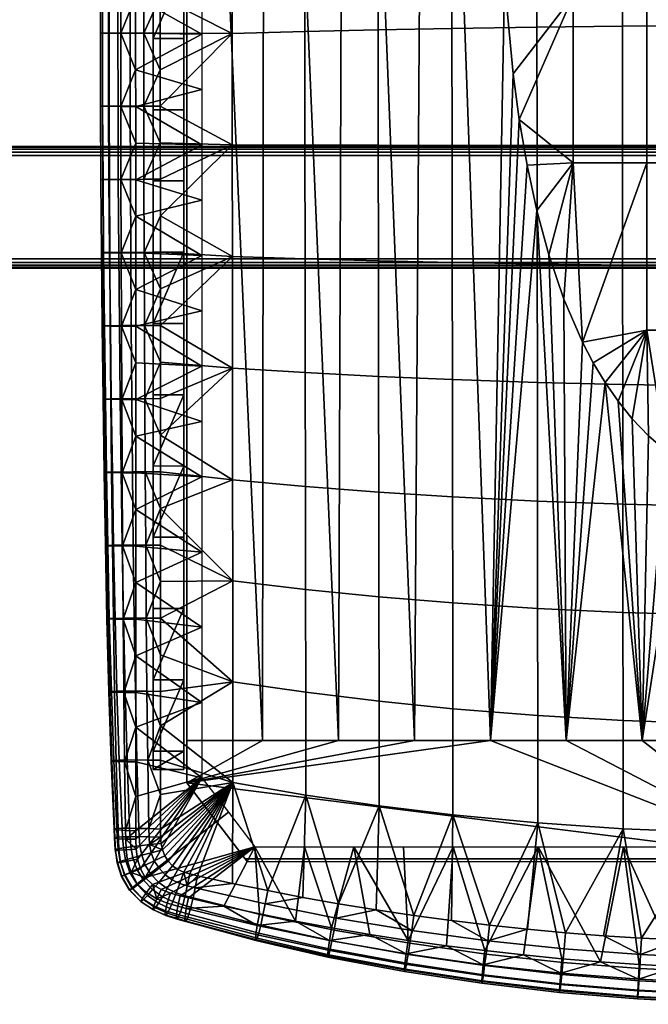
# Model space of a CAD drawing. Header units: millimetres. Extents: x -1013 to 1013, y -310 to 310.
# Tile 45 of 69: x 510 to 717, y -262 to 62. Entities that reach past the tile are written whole.
import ezdxf

# ---------------------------------------------------------------- set-up
doc = ezdxf.new("R2010")
doc.units = ezdxf.units.MM
for name, color, linetype in [('kryt', 251, 'Continuous'), ('podnoz', 7, 'Continuous'), ('podnoz nos', 7, 'Continuous'), ('sedak', 7, 'Continuous')]:
    doc.layers.add(name, color=color, linetype=linetype)

msp = doc.modelspace()

# ---------------------------------------------------------------- meshes
at = {"layer": 'kryt'}
mesh = msp.add_polyface(dxfattribs=at)
corners = [(577.6, 104.5, 390.52), (565, 104.5, 394), (565, 113.71, 397.16), (589.41, 114.04, 390.73), (590.29, 104.5, 387.27), (614.09, 114.32, 385.18), (628.84, 104.5, 378.84), (615.92, 104.5, 381.42), (603.06, 104.5, 384.23), (638.97, 114.55, 380.49), (641.84, 104.5, 376.49), (654.89, 104.5, 374.37), (664.03, 114.74, 376.67), (668, 104.5, 372.49), (565, 104.5, 394), (565, -175.5, 405), (565, 113.71, 397.16), (565, 123.13, 399.8), (565, 33.93, 425.88), (565, 108.27, 420.69), (565, 132.72, 401.9), (640, -175.5, 405), (641.84, 104.5, 376.49), (654.89, 104.5, 374.37), (665, -175.5, 405), (615, -175.5, 405), (615.92, 104.5, 381.42), (628.84, 104.5, 378.84), (565, -175.5, 405), (565, 104.5, 394), (577.6, 104.5, 390.52), (590, -175.5, 405), (590.29, 104.5, 387.27), (603.06, 104.5, 384.23), (672.46, 43.93, 379.09), (669.59, 74.18, 375.84), (668, 104.5, 372.49), (716.48, 14.6, 383.71), (692.23, 14.62, 382.88), (692.23, 69.58, 377.4), (716.48, 69.58, 378.23), (740.74, 14.6, 384.21), (740.74, 69.57, 378.73), (740.74, -40.43, 389.2), (716.48, -40.42, 388.7), (679.69, 108.74, 372.62), (691.5, 112.61, 372.73), (703.47, 116.05, 372.8), (715.57, 118.98, 372.85), (669.59, 74.18, 375.84), (668, 104.5, 372.49), (672.46, 43.93, 379.09), (674.51, 28.92, 380.68), (677.08, 13.87, 382.26), (727.84, 121.35, 372.88), (740.13, 123.08, 372.91), (752.5, 124.14, 372.92), (765, 97.04, 375.97), (765, 42.09, 381.7), (765, 14.59, 384.38), (765, 69.57, 378.9), (765, -12.91, 386.93), (695.32, -44.44, 388.34), (680.3, -1.1, 383.82), (684.23, -15.71, 385.34), (689.19, -30.31, 386.86), (698.87, -51.2, 389.05), (765, -40.43, 389.37)]
mesh.append_faces([[corners[k] for k in face] for face in [(0, 1, 2, 2), (2, 3, 0, 0), (4, 0, 3, 3), (5, 6, 7, 7), (5, 7, 8, 8), (9, 10, 6, 6), (11, 12, 13, 13), (14, 15, 16, 16), (15, 17, 16, 16), (18, 19, 20, 20), (20, 15, 18, 18), (20, 17, 15, 15), (21, 22, 23, 24), (25, 26, 27, 21), (28, 29, 30, 31), (31, 32, 33, 25), (34, 24, 35, 35), (23, 36, 35, 35), (27, 22, 21, 21), (33, 26, 25, 25), (30, 32, 31, 31), (23, 35, 24, 24), (37, 38, 39, 40), (41, 37, 40, 42), (43, 44, 37, 41), (45, 46, 39, 39), (47, 48, 40, 40), (47, 39, 46, 46), (49, 50, 45, 45), (51, 49, 39, 39), (52, 51, 39, 39), (52, 39, 38, 38), (39, 47, 40, 40), (38, 53, 52, 52), (49, 45, 39, 39), (54, 40, 48, 48), (55, 56, 42, 42), (56, 57, 42, 42), (42, 54, 55, 55), (40, 54, 42, 42), (42, 58, 59, 41), (42, 60, 58, 58), (59, 61, 41, 41), (57, 60, 42, 42), (37, 62, 38, 38), (63, 38, 64, 64), (65, 38, 62, 62), (44, 62, 37, 37), (65, 64, 38, 38), (62, 44, 66, 66), (43, 61, 67, 67), (43, 41, 61, 61), (63, 53, 38, 38)]])
mesh = msp.add_polyface(dxfattribs=at)
corners = [(565, -114.98, 432.03), (565, -189.5, 410.74), (565, -189.5, 432.98), (565, -40.5, 429.66), (565, 33.93, 425.88), (565, -175.5, 405), (765, -215.5, 433), (585, -215.5, 433), (584.23, -214.5, 421), (765, -214.5, 421), (584.23, -214.5, 421), (565, -189.5, 432.98), (565, -189.5, 410.74), (585, -215.5, 433), (757.42, -95.05, 393.81), (765, -95.5, 393.86), (765, -175.5, 405), (749.94, -93.72, 393.66), (740, -175.5, 405), (742.63, -91.51, 393.41), (715, -175.5, 405), (728.99, -84.71, 392.65), (735.54, -88.44, 393.06), (722.83, -80.3, 392.17), (690, -175.5, 405), (702.78, -57.68, 389.73), (680.3, -1.1, 383.82), (665, -175.5, 405), (711.73, -69.63, 391.01), (707.06, -63.84, 390.39), (717.08, -75.26, 391.62), (698.87, -51.2, 389.05), (695.32, -44.44, 388.34), (689.19, -30.31, 386.86), (684.23, -15.71, 385.34), (677.08, 13.87, 382.26), (672.46, 43.93, 379.09), (674.51, 28.92, 380.68), (716.48, -40.42, 388.7), (702.78, -57.68, 389.73), (698.87, -51.2, 389.05), (707.06, -63.84, 390.39), (711.73, -69.63, 391.01), (717.08, -75.26, 391.62), (722.83, -80.3, 392.17), (749.94, -93.72, 393.66), (740.74, -40.43, 389.2), (765, -67.96, 391.67), (765, -40.43, 389.37), (728.99, -84.71, 392.65), (742.63, -91.51, 393.41), (735.54, -88.44, 393.06), (757.42, -95.05, 393.81), (565, -189.5, 410.74), (765, -214.5, 421), (584.23, -214.5, 421), (565, -175.5, 405), (590, -175.5, 405), (665, -175.5, 405), (615, -175.5, 405), (640, -175.5, 405), (690, -175.5, 405), (715, -175.5, 405), (740, -175.5, 405), (765, -175.5, 405)]
mesh.append_faces([[corners[k] for k in face] for face in [(0, 1, 2, 2), (3, 1, 0, 0), (4, 1, 3, 3), (5, 1, 4, 4), (6, 7, 8, 9), (10, 11, 12, 12), (11, 10, 13, 13), (14, 15, 16, 16), (14, 16, 17, 17), (18, 17, 16, 16), (18, 19, 17, 17), (20, 21, 18, 18), (18, 21, 22, 22), (18, 22, 19, 19), (23, 21, 20, 20), (20, 24, 25, 25), (26, 24, 27, 27), (28, 20, 29, 29), (25, 29, 20, 20), (30, 20, 28, 28), (30, 23, 20, 20), (31, 24, 32, 32), (33, 24, 34, 34), (32, 24, 33, 33), (35, 26, 27, 27), (36, 37, 27, 27), (37, 35, 27, 27), (26, 34, 24, 24), (25, 24, 31, 31), (38, 39, 40, 40), (38, 41, 39, 39), (42, 38, 43, 43), (42, 41, 38, 38), (44, 43, 38, 38), (45, 46, 47, 47), (38, 46, 44, 44), (46, 48, 47, 47), (49, 44, 46, 46), (46, 50, 51, 51), (46, 45, 50, 50), (52, 45, 47, 47), (49, 46, 51, 51), (53, 54, 55, 55), (56, 57, 53, 53), (58, 54, 53, 53), (57, 59, 53, 53), (59, 60, 53, 53), (53, 60, 58, 58), (54, 58, 61, 61), (54, 62, 63, 63), (54, 63, 64, 64), (54, 61, 62, 62)]])
at = {"layer": 'podnoz'}
mesh = msp.add_polyface(dxfattribs=at)
corners = [(554, 32.1, 425.99), (564, 32.09, 425.99), (564, 55.52, 424.52), (554, 55.53, 424.52), (564, 78.94, 422.91), (554, 78.95, 422.91), (554, 102.36, 421.16), (564, 102.35, 421.16), (564, 125.75, 419.27), (554, 125.75, 419.27), (564, 149.13, 417.24), (554, 149.13, 417.24), (564, 172.5, 415.07), (554, 172.5, 415.07), (554, 32.1, 400.95), (554, 55.53, 399.46), (564, 55.52, 399.47), (564, 32.09, 400.95), (564, 78.94, 397.84), (554, 125.76, 394.18), (564, 125.75, 394.18), (554, 102.36, 396.08), (554, 78.95, 397.84), (564, 102.35, 396.08), (554, 149.14, 392.13), (564, 149.13, 392.13), (554, 78.95, 397.84), (554, 55.53, 399.46), (554, 78.95, 422.91), (554, 55.53, 424.52), (554, 32.1, 400.95), (554, 125.76, 394.18), (554, 102.36, 396.08), (554, 125.75, 419.27), (554, 149.13, 417.24), (554, 149.14, 392.13), (554, 102.36, 421.16), (554, 172.5, 402.51), (564, 125.75, 419.27), (564, 102.35, 396.08), (564, 125.75, 394.18), (564, 172.5, 415.07), (564, 149.13, 417.24), (564, 149.13, 392.13), (564, 78.94, 422.91), (564, 55.52, 399.47), (564, 78.94, 397.84), (564, 55.52, 424.52), (564, 32.09, 400.95), (564, 102.35, 421.16), (564, 32.09, 425.99)]
mesh.append_faces([[corners[k] for k in face] for face in [(0, 1, 2, 3), (4, 5, 3, 2), (6, 7, 8, 9), (9, 8, 10, 11), (5, 4, 7, 6), (11, 10, 12, 13), (14, 15, 16, 17), (16, 15, 18, 18), (19, 20, 21, 21), (22, 21, 23, 23), (19, 24, 25, 20), (18, 22, 23, 23), (23, 21, 20, 20), (15, 22, 18, 18), (26, 27, 28, 28), (29, 27, 30, 30), (31, 32, 33, 33), (31, 34, 35, 35), (36, 32, 26, 26), (34, 37, 35, 35), (36, 33, 32, 32), (28, 27, 29, 29), (26, 28, 36, 36), (31, 33, 34, 34), (38, 39, 40, 40), (41, 42, 43, 43), (42, 40, 43, 43), (44, 45, 46, 46), (47, 48, 45, 45), (46, 39, 49, 49), (47, 45, 44, 44), (49, 44, 46, 46), (50, 48, 47, 47), (49, 39, 38, 38), (38, 40, 42, 42)]])
mesh = msp.add_polyface(dxfattribs=at)
corners = [(554, -108.63, 431.88), (564, -85.18, 431.25), (554, -85.16, 431.25), (554, -61.7, 430.48), (564, -61.71, 430.48), (564, -38.25, 429.57), (554, -38.24, 429.57), (554, 8.66, 427.32), (564, 8.65, 427.32), (564, 32.09, 425.99), (554, 32.1, 425.99), (554, -14.79, 428.51), (564, -14.8, 428.51), (554, -61.7, 405.46), (554, -38.24, 404.54), (564, -38.25, 404.54), (564, -61.71, 405.46), (554, -14.78, 403.48), (564, -14.8, 403.49), (554, 8.66, 402.29), (554, 32.1, 400.95), (564, 32.09, 400.95), (564, 8.65, 402.29), (554, -85.16, 406.24), (564, -85.18, 406.24), (554, -38.24, 429.57), (554, -38.24, 404.54), (554, -61.7, 405.46), (554, -85.16, 406.24), (554, -61.7, 430.48), (554, -85.16, 431.25), (554, -14.79, 428.51), (554, -14.78, 403.48), (554, 32.1, 400.95), (554, 8.66, 402.29), (554, 32.1, 425.99), (554, 8.66, 427.32), (554, 55.53, 424.52), (564, -61.71, 430.48), (564, -85.18, 406.24), (564, -61.71, 405.46), (564, -14.8, 428.51), (564, -38.25, 404.54), (564, -14.8, 403.49), (564, -38.25, 429.57), (564, -108.64, 406.87), (564, -85.18, 431.25), (564, 32.09, 425.99), (564, 8.65, 402.29), (564, 32.09, 400.95), (564, 8.65, 427.32)]
mesh.append_faces([[corners[k] for k in face] for face in [(0, 1, 2, 2), (3, 4, 5, 6), (2, 4, 3, 3), (7, 8, 9, 10), (11, 12, 8, 7), (11, 6, 12, 12), (6, 5, 12, 12), (4, 2, 1, 1), (13, 14, 15, 16), (14, 17, 18, 15), (19, 20, 21, 22), (17, 19, 22, 18), (23, 13, 16, 24), (25, 26, 27, 27), (28, 29, 27, 27), (29, 28, 30, 30), (27, 29, 25, 25), (31, 26, 25, 25), (31, 32, 26, 26), (33, 34, 35, 35), (34, 36, 35, 35), (35, 37, 33, 33), (34, 32, 36, 36), (31, 36, 32, 32), (38, 39, 40, 40), (41, 42, 43, 43), (44, 40, 42, 42), (45, 39, 46, 46), (47, 48, 49, 49), (50, 43, 48, 48), (39, 38, 46, 46), (40, 44, 38, 38), (50, 41, 43, 43), (44, 42, 41, 41), (48, 47, 50, 50)]])
mesh = msp.add_polyface(dxfattribs=at)
corners = [(554, -185.04, 432.96), (554, -185.04, 407.96), (564, -185.04, 407.96), (564, -185.04, 432.96), (554, -155.57, 432.72), (554, -179.03, 432.93), (564, -155.57, 432.72), (564, -179.04, 432.93), (554, -185.04, 432.96), (554, -132.1, 432.37), (564, -132.11, 432.37), (564, -108.64, 431.88), (554, -108.63, 431.88), (564, -185.04, 432.96), (564, -85.18, 431.25), (554, -179.03, 407.93), (564, -179.04, 407.93), (554, -185.04, 407.96), (554, -155.57, 407.72), (564, -155.57, 407.72), (554, -132.1, 407.37), (554, -108.63, 406.87), (564, -108.64, 406.87), (564, -132.11, 407.37), (554, -85.16, 406.24), (564, -85.18, 406.24), (564, -185.04, 407.96), (554, -132.1, 432.37), (554, -132.1, 407.37), (554, -155.57, 407.72), (554, -179.03, 432.93), (554, -179.03, 407.93), (554, -185.04, 407.96), (554, -155.57, 432.72), (554, -85.16, 431.25), (554, -85.16, 406.24), (554, -108.63, 406.87), (554, -108.63, 431.88), (554, -185.04, 432.96), (564, -155.57, 432.72), (564, -179.04, 407.93), (564, -155.57, 407.72), (564, -108.64, 431.88), (564, -132.11, 407.37), (564, -108.64, 406.87), (564, -132.11, 432.37), (564, -85.18, 431.25), (564, -179.04, 432.93), (564, -185.04, 432.96), (564, -185.04, 407.96)]
mesh.append_faces([[corners[k] for k in face] for face in [(0, 1, 2, 3), (4, 5, 6, 6), (7, 5, 8, 8), (9, 10, 11, 12), (9, 4, 10, 10), (8, 13, 7, 7), (5, 7, 6, 6), (12, 11, 14, 14), (10, 4, 6, 6), (15, 16, 17, 17), (18, 19, 15, 15), (20, 21, 22, 23), (21, 24, 25, 22), (18, 20, 23, 19), (17, 16, 26, 26), (15, 19, 16, 16), (27, 28, 29, 29), (30, 31, 32, 32), (31, 33, 29, 29), (34, 35, 36, 36), (37, 36, 28, 28), (29, 33, 27, 27), (30, 32, 38, 38), (33, 31, 30, 30), (27, 37, 28, 28), (36, 37, 34, 34), (39, 40, 41, 41), (42, 43, 44, 44), (45, 41, 43, 43), (41, 45, 39, 39), (45, 43, 42, 42), (46, 42, 44, 44), (47, 48, 49, 49), (40, 47, 49, 49), (39, 47, 40, 40)]])
at = {"layer": 'podnoz nos'}
mesh = msp.add_polyface(dxfattribs=at)
corners = [(-1000, -17, 300), (1000, -17, 300), (-1000, -18.15, 300.23), (1000, -18.15, 300.23), (-1000, -19.12, 300.88), (1000, -19.12, 300.88), (-1000, -19.77, 301.85), (1000, -19.77, 301.85), (-1000, -20, 303), (1000, -20, 303), (-1000, -20, 377), (1000, -20, 377), (-1000, -19.77, 378.15), (1000, -19.77, 378.15), (-1000, -19.12, 379.12), (1000, -19.12, 379.12), (-1000, -18.15, 379.77), (1000, -18.15, 379.77), (-1000, -17, 380), (1000, -17, 380), (-1000, 17, 380), (1000, 17, 380), (-1000, 18.15, 379.77), (1000, 18.15, 379.77), (-1000, 19.12, 379.12), (1000, 19.12, 379.12), (-1000, 19.77, 378.15), (1000, 19.77, 378.15), (-1000, 20, 377), (1000, 20, 377), (-1000, 20, 303), (1000, 20, 303), (-1000, 19.77, 301.85), (1000, 19.77, 301.85), (-1000, 19.12, 300.88), (1000, 19.12, 300.88), (-1000, 18.15, 300.23), (1000, 18.15, 300.23), (-1000, 17, 300), (1000, 17, 300)]
mesh.append_faces([[corners[k] for k in face] for face in [(39, 1, 0, 38), (5, 4, 2, 3), (7, 6, 4, 5), (2, 0, 1, 3), (8, 6, 7, 9), (9, 11, 10, 8), (15, 14, 12, 13), (17, 16, 14, 15), (12, 10, 11, 13), (18, 16, 17, 19), (19, 21, 20, 18), (25, 24, 22, 23), (27, 26, 24, 25), (22, 20, 21, 23), (28, 26, 27, 29), (29, 31, 30, 28), (35, 34, 32, 33), (37, 36, 34, 35), (32, 30, 31, 33), (38, 36, 37, 39)]])
at = {"layer": 'sedak'}
mesh = msp.add_polyface(dxfattribs=at)
corners = [(570, -15.86, 428.34), (548.21, -27.1, 431.48), (548.21, -15.04, 431.01), (548.2, -2.99, 430.51), (570, 2.34, 427.32), (548.2, 21.12, 429.4), (548.2, 33.16, 428.8), (570, 20.55, 426.22), (548.19, 45.21, 428.16), (548.19, 57.26, 427.48), (570, 56.94, 423.77), (548.19, 69.3, 426.77), (548.19, 81.34, 426.02), (570, 72.09, 422.66), (548.18, 93.38, 425.24), (548.18, 105.42, 424.42), (570, 102.39, 420.27), (570, 38.75, 425.03), (570, 87.25, 421.49), (548.2, 9.07, 429.98), (603.95, 20.45, 461.82), (580.02, 20.52, 462.69), (580.06, -16.22, 465.2), (604, -16.98, 464.77), (603.9, 57.86, 458.28), (579.98, 57.23, 459.54), (603.86, 91.63, 454.49), (579.95, 90.38, 456.07), (603.81, 125.37, 449.68), (579.91, 123.5, 451.58), (628.08, 20.4, 460.11), (628.14, -17.64, 463.45), (628.03, 58.4, 456.26), (627.98, 92.71, 452.25), (652.37, 20.36, 458.18), (652.42, -18.18, 461.83), (652.31, 58.86, 454.08), (652.27, 93.61, 449.88), (680.38, 20.32, 456.32), (680.42, -18.68, 460.27), (680.33, 59.27, 451.98), (680.29, 94.43, 447.6), (708.52, 20.29, 454.98), (708.55, -19.03, 459.14), (708.48, 59.57, 450.45), (708.45, 95.02, 445.91), (736.74, 20.28, 454.17), (736.75, -19.24, 458.46), (736.72, 59.75, 449.51), (736.7, 95.37, 444.86), (765, 20.27, 453.9), (765, -19.31, 458.23), (765, 59.8, 449.19), (765, 95.49, 444.5), (556.33, -14.84, 464.08), (556.33, -26.88, 464.59), (556.32, 9.22, 462.83), (556.32, -2.81, 463.49), (556.31, 33.26, 461.28), (556.31, 21.25, 462.09), (556.3, 45.28, 460.38), (556.3, 57.29, 459.42), (556.29, 69.29, 458.37), (556.28, 81.28, 457.23), (556.28, 93.26, 455.97), (556.27, 105.23, 454.57), (551, -14.86, 463.11), (550.88, 33.24, 460.47), (550.93, 9.2, 461.94), (550.86, 57.27, 458.69), (550.89, 81.27, 456.59), (550.98, 105.22, 454.02)]
mesh.append_faces([[corners[k] for k in face] for face in [(0, 1, 2, 2), (2, 3, 0, 0), (4, 0, 3, 3), (5, 6, 7, 7), (8, 9, 10, 10), (11, 12, 13, 13), (14, 15, 16, 16), (7, 6, 17, 17), (10, 11, 13, 13), (17, 8, 10, 10), (18, 14, 16, 16), (13, 12, 18, 18), (4, 19, 7, 7), (20, 21, 22, 23), (24, 25, 21, 20), (26, 27, 25, 24), (28, 29, 27, 26), (30, 20, 23, 31), (32, 24, 20, 30), (33, 26, 24, 32), (34, 30, 31, 35), (36, 32, 30, 34), (37, 33, 32, 36), (38, 34, 35, 39), (40, 36, 34, 38), (41, 37, 36, 40), (42, 38, 39, 43), (44, 40, 38, 42), (45, 41, 40, 44), (46, 42, 43, 47), (48, 44, 42, 46), (49, 45, 44, 48), (50, 46, 47, 51), (52, 48, 46, 50), (53, 49, 48, 52), (22, 54, 55, 55), (21, 56, 57, 57), (21, 58, 59, 59), (59, 56, 21, 21), (57, 54, 22, 22), (60, 25, 61, 61), (62, 27, 63, 63), (25, 62, 61, 61), (64, 27, 65, 65), (27, 64, 63, 63), (25, 60, 58, 58), (21, 57, 22, 22), (21, 25, 58, 58), (62, 25, 27, 27), (57, 66, 54, 54), (55, 54, 66, 66), (67, 59, 58, 58), (67, 58, 60, 60), (59, 68, 56, 56), (69, 61, 62, 62), (70, 63, 64, 64), (71, 64, 65, 65), (63, 70, 62, 62), (61, 69, 60, 60)]])
mesh = msp.add_polyface(dxfattribs=at)
corners = [(570, 38.75, 425.03), (548.2, 33.16, 428.8), (548.19, 45.21, 428.16), (570, 87.25, 421.49), (548.19, 81.34, 426.02), (548.18, 93.38, 425.24), (570, 56.94, 423.77), (548.19, 57.26, 427.48), (548.19, 69.3, 426.77), (570, 20.55, 426.22), (548.2, 9.07, 429.98), (548.2, 21.12, 429.4), (570, 2.34, 427.32), (548.2, -2.99, 430.51), (539.55, 9.12, 435.16), (543.33, 9.1, 431.69), (543.39, -15.02, 432.64), (539.67, -14.99, 436.06), (537.35, 9.13, 439.74), (537.51, -14.97, 440.62), (536.71, 9.14, 444.61), (536.89, -14.96, 445.5), (537.44, 9.15, 449.4), (537.63, -14.94, 450.32), (539.41, 9.15, 453.76), (539.6, -14.92, 454.73), (542.48, 9.17, 457.43), (542.64, -14.9, 458.46), (546.44, 9.18, 460.19), (546.56, -14.88, 461.29), (550.93, 9.2, 461.94), (551, -14.86, 463.11), (539.48, 33.22, 434.1), (543.29, 33.2, 430.58), (537.25, 33.23, 438.67), (536.6, 33.23, 443.51), (537.32, 33.22, 448.24), (539.3, 33.22, 452.53), (542.38, 33.22, 456.12), (546.36, 33.23, 458.8), (550.88, 33.24, 460.47), (539.47, 57.32, 432.86), (543.28, 57.3, 429.33), (537.24, 57.32, 437.4), (536.58, 57.31, 442.18), (537.3, 57.29, 446.83), (539.28, 57.28, 451.03), (542.37, 57.27, 454.52), (546.35, 57.26, 457.11), (550.86, 57.27, 458.69), (539.54, 81.4, 431.44), (543.31, 81.39, 427.92), (537.33, 81.39, 435.93), (536.68, 81.37, 440.61), (537.41, 81.34, 445.16), (539.38, 81.31, 449.24), (542.45, 81.28, 452.62), (546.4, 81.27, 455.09), (550.89, 81.27, 456.59), (546.57, 105.24, 452.63), (542.68, 105.27, 450.28), (550.98, 105.22, 454.02), (548.21, -15.04, 431.01), (548.21, -27.1, 431.48), (543.42, 105.47, 426.35), (556.32, -2.81, 463.49), (556.32, 9.22, 462.83), (556.31, 21.25, 462.09), (556.29, 69.29, 458.37), (556.3, 45.28, 460.38), (556.28, 93.26, 455.97)]
mesh.append_faces([[corners[k] for k in face] for face in [(0, 1, 2, 2), (3, 4, 5, 5), (6, 7, 8, 8), (9, 10, 11, 11), (12, 13, 10, 10), (14, 15, 16, 17), (18, 14, 17, 19), (20, 18, 19, 21), (22, 20, 21, 23), (24, 22, 23, 25), (26, 24, 25, 27), (28, 26, 27, 29), (30, 28, 29, 31), (32, 33, 15, 14), (34, 32, 14, 18), (35, 34, 18, 20), (36, 35, 20, 22), (37, 36, 22, 24), (38, 37, 24, 26), (39, 38, 26, 28), (40, 39, 28, 30), (41, 42, 33, 32), (43, 41, 32, 34), (44, 43, 34, 35), (45, 44, 35, 36), (46, 45, 36, 37), (47, 46, 37, 38), (48, 47, 38, 39), (49, 48, 39, 40), (50, 51, 42, 41), (52, 50, 41, 43), (53, 52, 43, 44), (54, 53, 44, 45), (55, 54, 45, 46), (56, 55, 46, 47), (57, 56, 47, 48), (58, 57, 48, 49), (59, 60, 56, 57), (61, 59, 57, 58), (16, 62, 63, 63), (16, 13, 62, 62), (15, 11, 10, 10), (33, 2, 1, 1), (42, 7, 2, 2), (33, 1, 11, 11), (15, 10, 13, 13), (51, 4, 8, 8), (51, 5, 4, 4), (42, 8, 7, 7), (33, 11, 15, 15), (42, 2, 33, 33), (16, 15, 13, 13), (64, 5, 51, 51), (42, 51, 8, 8), (31, 65, 66, 30), (40, 30, 67, 67), (49, 68, 58, 58), (40, 69, 49, 49), (61, 58, 70, 70)]])
mesh = msp.add_polyface(dxfattribs=at)
corners = [(570, -88.73, 431.61), (548.22, -87.39, 433.27), (548.22, -75.33, 432.98), (570, -52.29, 430.14), (548.22, -63.27, 432.66), (548.21, -51.21, 432.3), (570, -34.08, 429.28), (548.21, -39.15, 431.91), (548.21, -27.1, 431.48), (570, -70.51, 430.91), (540.54, -111.46, 438.03), (543.86, -111.49, 434.98), (544.03, -135.62, 435.2), (540.86, -135.57, 438.11), (538.67, -111.41, 442.27), (539.1, -135.51, 442.19), (538.22, -111.36, 446.93), (538.72, -135.44, 446.71), (539.01, -111.31, 451.62), (539.52, -135.38, 451.27), (540.91, -111.26, 455.99), (541.39, -135.33, 455.55), (543.77, -111.23, 459.76), (544.19, -135.29, 459.26), (547.41, -111.2, 462.73), (547.72, -135.27, 462.21), (551.5, -111.19, 464.76), (551.68, -135.26, 464.24), (540.28, -87.34, 437.78), (543.72, -87.37, 434.61), (538.32, -87.3, 442.14), (537.82, -87.26, 446.89), (538.59, -87.22, 451.65), (540.51, -87.18, 456.07), (543.43, -87.15, 459.87), (547.15, -87.12, 462.82), (551.35, -87.11, 464.81), (540.05, -63.22, 437.37), (543.6, -63.25, 434.1), (538.01, -63.19, 441.81), (537.46, -63.16, 446.63), (538.22, -63.13, 451.44), (540.16, -63.09, 455.88), (543.12, -63.06, 459.68), (546.92, -63.04, 462.6), (551.21, -63.02, 464.55), (539.84, -39.11, 436.8), (543.49, -39.13, 433.44), (537.74, -39.08, 441.31), (537.15, -39.06, 446.17), (537.9, -39.03, 450.99), (539.85, -39.01, 455.43), (542.86, -38.98, 459.21), (546.72, -38.96, 462.09), (551.1, -38.94, 463.98), (539.67, -14.99, 436.06), (543.39, -15.02, 432.64), (537.51, -14.97, 440.62), (536.89, -14.96, 445.5), (537.63, -14.94, 450.32), (539.6, -14.92, 454.73), (542.64, -14.9, 458.46), (546.56, -14.88, 461.29), (551, -14.86, 463.11), (548.23, -111.51, 433.74), (548.23, -123.57, 433.92), (548.22, -99.45, 433.52), (556.33, -26.88, 464.59)]
mesh.append_faces([[corners[k] for k in face] for face in [(0, 1, 2, 2), (3, 4, 5, 5), (6, 7, 8, 8), (7, 3, 5, 5), (4, 9, 2, 2), (10, 11, 12, 13), (14, 10, 13, 15), (16, 14, 15, 17), (18, 16, 17, 19), (20, 18, 19, 21), (22, 20, 21, 23), (24, 22, 23, 25), (26, 24, 25, 27), (28, 29, 11, 10), (30, 28, 10, 14), (31, 30, 14, 16), (32, 31, 16, 18), (33, 32, 18, 20), (34, 33, 20, 22), (35, 34, 22, 24), (36, 35, 24, 26), (37, 38, 29, 28), (39, 37, 28, 30), (40, 39, 30, 31), (41, 40, 31, 32), (42, 41, 32, 33), (43, 42, 33, 34), (44, 43, 34, 35), (45, 44, 35, 36), (46, 47, 38, 37), (48, 46, 37, 39), (49, 48, 39, 40), (50, 49, 40, 41), (51, 50, 41, 42), (52, 51, 42, 43), (53, 52, 43, 44), (54, 53, 44, 45), (55, 56, 47, 46), (57, 55, 46, 48), (58, 57, 48, 49), (59, 58, 49, 50), (60, 59, 50, 51), (61, 60, 51, 52), (62, 61, 52, 53), (63, 62, 53, 54), (11, 64, 65, 65), (11, 66, 64, 64), (29, 2, 1, 1), (38, 4, 2, 2), (29, 1, 66, 66), (11, 65, 12, 12), (29, 66, 11, 11), (29, 38, 2, 2), (38, 5, 4, 4), (47, 7, 5, 5), (47, 8, 7, 7), (56, 8, 47, 47), (67, 63, 54, 54), (5, 38, 47, 47)]])
mesh = msp.add_polyface(dxfattribs=at)
corners = [(548.24, -205.21, 434.22), (570, -187.8, 433.99), (548.25, -208.02, 434.2), (548.24, -193.91, 434.28), (548.24, -182.54, 434.3), (570, -163.03, 433.62), (548.24, -171.14, 434.29), (548.23, -159.75, 434.25), (570, -138.26, 433.1), (548.23, -147.7, 434.18), (548.23, -135.64, 434.07), (548.23, -123.57, 433.92), (570, -113.5, 432.43), (548.23, -111.51, 433.74), (548.22, -99.45, 433.52), (548.22, -87.39, 433.27), (570, -88.73, 431.61), (548.8, -214.58, 434.15), (549.73, -217.74, 434.14), (548.36, -211.31, 434.18), (551.37, -220.59, 434.13), (548.22, -75.33, 432.98), (570, -70.51, 430.91), (548.22, -63.27, 432.66), (570, -52.29, 430.14), (570, -34.08, 429.28), (548.21, -27.1, 431.48), (570, -15.86, 428.34), (548.21, -39.15, 431.91), (580.24, -189.38, 466.17), (556.4, -170.69, 463.69), (556.41, -182.01, 462.72), (580.2, -156.16, 468.19), (556.39, -147.32, 465.09), (556.4, -159.36, 464.46), (580.17, -122.95, 468.73), (556.38, -123.23, 465.85), (556.39, -135.28, 465.55), (556.37, -99.14, 466.06), (556.37, -111.19, 466.01), (580.13, -89.75, 468.27), (556.36, -75.05, 465.88), (556.36, -87.09, 466.01), (580.1, -52.98, 467.05), (556.35, -50.96, 465.39), (556.35, -63, 465.67), (562.09, -217.96, 459.48), (560.35, -216.75, 459.29), (564, -218.85, 459.74), (558.88, -215.23, 459.19), (556.34, -38.92, 465.03), (580.06, -16.22, 465.2), (556.33, -26.88, 464.59), (556.98, -211.47, 459.32), (552.78, -209.79, 458.24), (553.32, -212.46, 457.98), (556.41, -193.34, 461.55), (552.54, -204.54, 458.9), (556.41, -204.71, 460.14), (552.19, -181.95, 461.41), (552.6, -207.2, 458.55), (556.42, -207.3, 459.79), (551.91, -159.31, 463.13), (551.68, -135.26, 464.24), (556.55, -209.4, 459.53), (551.5, -111.19, 464.76), (551.35, -87.11, 464.81), (551.21, -63.02, 464.55), (551.1, -38.94, 463.98)]
mesh.append_faces([[corners[k] for k in face] for face in [(0, 1, 2, 2), (1, 3, 4, 4), (3, 1, 0, 0), (5, 6, 7, 7), (8, 9, 10, 10), (8, 10, 11, 11), (9, 5, 7, 7), (6, 1, 4, 4), (12, 13, 14, 14), (15, 16, 14, 14), (13, 12, 11, 11), (17, 1, 18, 18), (19, 1, 17, 17), (20, 18, 1, 1), (8, 5, 9, 9), (12, 14, 16, 16), (11, 12, 8, 8), (21, 22, 16, 16), (5, 1, 6, 6), (22, 23, 24, 24), (25, 26, 27, 27), (24, 28, 25, 25), (2, 1, 19, 19), (29, 30, 31, 31), (32, 33, 34, 34), (35, 36, 37, 37), (35, 38, 39, 39), (40, 41, 42, 42), (43, 44, 45, 45), (45, 41, 43, 43), (46, 29, 47, 47), (48, 29, 46, 46), (47, 29, 49, 49), (40, 43, 41, 41), (50, 44, 43, 43), (51, 52, 50, 50), (53, 54, 55, 55), (56, 57, 58, 58), (59, 57, 56, 56), (57, 60, 61, 58), (62, 34, 33, 63), (61, 54, 64, 64), (65, 63, 36, 36), (66, 65, 38, 38), (66, 42, 41, 67), (53, 64, 54, 54), (31, 59, 56, 56), (34, 62, 30, 30), (31, 30, 59, 59), (36, 63, 37, 37), (39, 65, 36, 36), (42, 66, 38, 38), (39, 38, 65, 65), (33, 37, 63, 63), (41, 45, 67, 67), (45, 44, 67, 67), (50, 68, 44, 44), (68, 50, 52, 52), (68, 67, 44, 44)]])
mesh = msp.add_polyface(dxfattribs=at)
corners = [(604.19, -159.62, 469.96), (580.2, -156.16, 468.19), (580.24, -189.38, 466.17), (604.24, -193.49, 468.4), (604.15, -125.77, 469.95), (580.17, -122.95, 468.73), (604.1, -91.92, 468.93), (580.13, -89.75, 468.27), (604.05, -54.44, 467.14), (580.1, -52.98, 467.05), (604, -16.98, 464.77), (580.06, -16.22, 465.2), (628.34, -162.6, 470.66), (628.39, -197.02, 469.58), (628.29, -128.19, 470.13), (628.25, -93.79, 468.58), (628.19, -55.7, 466.27), (628.14, -17.64, 463.45), (652.63, -165.09, 470.79), (652.67, -199.98, 470.14), (652.58, -130.21, 469.79), (652.53, -95.35, 467.79), (652.47, -56.75, 465.04), (652.42, -18.18, 461.83), (680.6, -167.34, 470.73), (680.64, -202.66, 470.45), (680.56, -132.04, 469.34), (680.52, -96.76, 466.96), (680.47, -57.7, 463.81), (680.42, -18.68, 460.27), (708.68, -168.96, 470.61), (708.71, -204.57, 470.58), (708.65, -133.36, 468.96), (708.62, -97.78, 466.33), (708.58, -58.39, 462.93), (708.55, -19.03, 459.14), (736.82, -169.92, 470.49), (736.84, -205.72, 470.59), (736.81, -134.14, 468.71), (736.79, -98.38, 465.94), (736.77, -58.79, 462.38), (736.75, -19.24, 458.46), (765, -170.25, 470.43), (765, -206.11, 470.58), (765, -134.41, 468.61), (765, -98.59, 465.8), (765, -58.93, 462.2), (765, -19.31, 458.23), (556.42, -207.3, 459.79), (556.55, -209.4, 459.53), (556.41, -204.71, 460.14), (556.4, -159.36, 464.46), (556.4, -170.69, 463.69), (556.41, -182.01, 462.72), (556.41, -193.34, 461.55), (556.37, -111.19, 466.01), (556.38, -123.23, 465.85), (556.36, -87.09, 466.01), (556.37, -99.14, 466.06), (556.39, -135.28, 465.55), (556.39, -147.32, 465.09), (557.75, -213.44, 459.21), (558.88, -215.23, 459.19), (566.01, -219.45, 460.07), (564, -218.85, 459.74), (568.5, -220.03, 460.48), (556.98, -211.47, 459.32), (556.34, -38.92, 465.03), (639.77, -233.14, 466.78), (614.97, -229.25, 465.53), (664.69, -236.32, 467.53), (689.69, -238.8, 467.98), (591.68, -224.95, 463.56), (551.37, -220.59, 434.13), (578.73, -199.15, 434.06), (587.46, -210.5, 434.13), (551.37, -220.59, 434.13), (570, -187.8, 433.99), (578.73, -199.15, 434.06)]
mesh.append_faces([[corners[k] for k in face] for face in [(0, 1, 2, 3), (4, 5, 1, 0), (6, 7, 5, 4), (8, 9, 7, 6), (10, 11, 9, 8), (12, 0, 3, 13), (14, 4, 0, 12), (15, 6, 4, 14), (16, 8, 6, 15), (17, 10, 8, 16), (18, 12, 13, 19), (20, 14, 12, 18), (21, 15, 14, 20), (22, 16, 15, 21), (23, 17, 16, 22), (24, 18, 19, 25), (26, 20, 18, 24), (27, 21, 20, 26), (28, 22, 21, 27), (29, 23, 22, 28), (30, 24, 25, 31), (32, 26, 24, 30), (33, 27, 26, 32), (34, 28, 27, 33), (35, 29, 28, 34), (36, 30, 31, 37), (38, 32, 30, 36), (39, 33, 32, 38), (40, 34, 33, 39), (41, 35, 34, 40), (42, 36, 37, 43), (44, 38, 36, 42), (45, 39, 38, 44), (46, 40, 39, 45), (47, 41, 40, 46), (48, 49, 2, 2), (50, 48, 2, 2), (51, 52, 1, 1), (53, 54, 2, 2), (55, 56, 5, 5), (57, 58, 7, 7), (59, 60, 1, 1), (61, 62, 2, 2), (63, 2, 64, 64), (65, 2, 63, 63), (52, 2, 1, 1), (66, 61, 2, 2), (54, 50, 2, 2), (1, 5, 59, 59), (5, 7, 58, 58), (49, 66, 2, 2), (11, 67, 9, 9), (13, 68, 19, 19), (13, 3, 69, 69), (19, 70, 25, 25), (71, 31, 25, 25), (72, 3, 2, 2), (73, 74, 75, 75), (76, 77, 78, 78)]])
mesh = msp.add_polyface(dxfattribs=at)
corners = [(546.58, -210.53, 453.9), (544.14, -210.88, 450.83), (544.86, -214.8, 450.55), (547.27, -214.11, 453.61), (549.54, -210.16, 456.41), (550.17, -213.31, 456.13), (552.78, -209.79, 458.24), (553.32, -212.46, 457.98), (542.49, -207.86, 437.15), (544.9, -207.98, 434.94), (545.04, -211.54, 434.89), (542.67, -211.63, 437.04), (541.29, -207.7, 440.35), (541.51, -211.58, 440.18), (541.24, -207.53, 443.96), (541.48, -211.42, 443.72), (542.14, -207.38, 447.65), (542.39, -211.18, 447.36), (543.88, -207.26, 451.16), (546.33, -207.18, 454.25), (549.32, -207.17, 456.76), (552.6, -207.2, 458.55), (542.4, -204.98, 437.22), (544.85, -205.13, 434.98), (541.18, -204.81, 440.48), (541.1, -204.65, 444.14), (542, -204.51, 447.88), (543.75, -204.43, 451.44), (546.21, -204.4, 454.57), (549.23, -204.44, 457.1), (552.54, -204.54, 458.9), (541.77, -182.44, 437.7), (544.51, -182.52, 435.19), (540.32, -182.32, 441.3), (540.12, -182.2, 445.33), (540.98, -182.09, 449.43), (542.78, -182.01, 453.31), (545.39, -181.95, 456.72), (548.62, -181.93, 459.46), (552.19, -181.95, 461.41), (541.27, -159.66, 437.99), (544.25, -159.73, 435.27), (539.65, -159.58, 441.87), (539.35, -159.49, 446.17), (540.18, -159.41, 450.54), (542.02, -159.34, 454.65), (544.73, -159.3, 458.25), (548.13, -159.29, 461.12), (551.91, -159.31, 463.13), (540.86, -135.57, 438.11), (544.03, -135.62, 435.2), (539.1, -135.51, 442.19), (538.72, -135.44, 446.71), (539.52, -135.38, 451.27), (541.39, -135.33, 455.55), (544.19, -135.29, 459.26), (547.72, -135.27, 462.21), (551.68, -135.26, 464.24), (548.24, -171.14, 434.29), (548.24, -182.54, 434.3), (548.23, -147.7, 434.18), (548.23, -159.75, 434.25), (548.23, -135.64, 434.07), (548.23, -123.57, 433.92), (548.24, -193.91, 434.28), (548.36, -211.31, 434.18), (548.24, -205.21, 434.22), (548.25, -208.02, 434.2), (556.42, -207.3, 459.79), (556.4, -170.69, 463.69)]
mesh.append_faces([[corners[k] for k in face] for face in [(0, 1, 2, 3), (4, 0, 3, 5), (6, 4, 5, 7), (8, 9, 10, 11), (12, 8, 11, 13), (14, 12, 13, 15), (16, 14, 15, 17), (18, 16, 17, 1), (19, 18, 1, 0), (20, 19, 0, 4), (21, 20, 4, 6), (22, 23, 9, 8), (24, 22, 8, 12), (25, 24, 12, 14), (26, 25, 14, 16), (27, 26, 16, 18), (28, 27, 18, 19), (29, 28, 19, 20), (30, 29, 20, 21), (31, 32, 23, 22), (33, 31, 22, 24), (34, 33, 24, 25), (35, 34, 25, 26), (36, 35, 26, 27), (37, 36, 27, 28), (38, 37, 28, 29), (39, 38, 29, 30), (40, 41, 32, 31), (42, 40, 31, 33), (43, 42, 33, 34), (44, 43, 34, 35), (45, 44, 35, 36), (46, 45, 36, 37), (47, 46, 37, 38), (48, 47, 38, 39), (49, 50, 41, 40), (51, 49, 40, 42), (52, 51, 42, 43), (53, 52, 43, 44), (54, 53, 44, 45), (55, 54, 45, 46), (56, 55, 46, 47), (57, 56, 47, 48), (32, 58, 59, 59), (41, 60, 61, 61), (50, 62, 60, 60), (41, 61, 58, 58), (50, 63, 62, 62), (32, 59, 64, 64), (9, 65, 10, 10), (23, 66, 9, 9), (66, 67, 9, 9), (23, 64, 66, 66), (32, 64, 23, 23), (41, 58, 32, 32), (41, 50, 60, 60), (65, 9, 67, 67), (68, 21, 6, 6), (39, 69, 48, 48)]])
mesh = msp.add_polyface(dxfattribs=at)
corners = [(559.62, -225.78, 434.18), (556.56, -224.57, 434.16), (587.46, -210.5, 434.13), (553.72, -222.89, 434.14), (551.37, -220.59, 434.13), (562.8, -226.67, 434.21), (565.54, -227.34, 434.24), (600.86, -234.96, 434.53), (589.01, -232.57, 434.44), (577.23, -230.02, 434.34), (603.77, -210.5, 434.02), (580.09, -222.56, 462.18), (580.24, -189.38, 466.17), (568.5, -220.03, 460.48), (591.68, -224.95, 463.56), (604.24, -193.49, 468.4), (603.29, -227.18, 464.66), (587.79, -239.41, 437.97), (588.25, -236.46, 435.36), (612.02, -241.38, 435.65), (611.56, -244.57, 438.48), (587.66, -241.04, 441.73), (611.41, -246.37, 442.53), (587.81, -241.39, 445.93), (611.5, -246.79, 447.01), (588.18, -240.64, 450.18), (611.8, -246.03, 451.55), (588.71, -238.9, 454.18), (612.26, -244.19, 455.79), (589.37, -236.3, 457.67), (612.84, -241.42, 459.47), (590.1, -233.01, 460.43), (613.5, -237.91, 462.35), (590.85, -229.33, 462.34), (614.19, -233.96, 464.32), (564.45, -233.44, 437.32), (564.83, -230.83, 435.02), (564.42, -234.85, 440.67), (564.67, -235.1, 444.42), (565.11, -234.36, 448.25), (565.69, -232.73, 451.86), (566.37, -230.34, 455.02), (567.08, -227.34, 457.55), (567.77, -223.99, 459.31), (561.64, -232.66, 437.23), (562.04, -230.1, 434.97), (561.61, -234.03, 440.52), (561.86, -234.28, 444.21), (562.33, -233.54, 447.97), (562.95, -231.93, 451.53), (563.67, -229.57, 454.65), (564.44, -226.62, 457.14), (565.2, -223.33, 458.9), (557.99, -231.56, 437.1), (558.6, -229.1, 434.91), (558.63, -232.36, 447.61), (558.08, -233.08, 443.92), (559.43, -230.8, 451.12), (560.43, -228.53, 454.22), (561.55, -225.7, 456.72), (562.71, -222.56, 458.51), (560.24, -221.38, 458.17), (558.61, -224.29, 456.34), (566.01, -219.45, 460.07), (564, -218.85, 459.74), (562.09, -217.96, 459.48), (560.35, -216.75, 459.29), (557.9, -219.73, 457.93)]
mesh.append_faces([[corners[k] for k in face] for face in [(0, 1, 2, 2), (3, 4, 2, 2), (1, 3, 2, 2), (5, 0, 2, 2), (6, 5, 2, 2), (2, 7, 8, 8), (8, 9, 2, 2), (2, 10, 7, 7), (9, 6, 2, 2), (11, 12, 13, 13), (12, 11, 14, 14), (15, 14, 16, 16), (17, 18, 19, 20), (21, 17, 20, 22), (23, 21, 22, 24), (25, 23, 24, 26), (27, 25, 26, 28), (29, 27, 28, 30), (31, 29, 30, 32), (33, 31, 32, 34), (35, 36, 18, 17), (37, 35, 17, 21), (38, 37, 21, 23), (39, 38, 23, 25), (40, 39, 25, 27), (41, 40, 27, 29), (42, 41, 29, 31), (43, 42, 31, 33), (44, 45, 36, 35), (46, 44, 35, 37), (47, 46, 37, 38), (48, 47, 38, 39), (49, 48, 39, 40), (50, 49, 40, 41), (51, 50, 41, 42), (52, 51, 42, 43), (53, 54, 45, 44), (55, 56, 47, 48), (57, 55, 48, 49), (58, 57, 49, 50), (59, 58, 50, 51), (60, 59, 51, 52), (61, 62, 59, 60), (18, 8, 7, 7), (18, 9, 8, 8), (19, 18, 7, 7), (36, 6, 9, 9), (18, 36, 9, 9), (5, 6, 36, 45), (45, 54, 0, 5), (33, 14, 11, 43), (13, 63, 52, 52), (43, 13, 52, 52), (64, 52, 63, 63), (13, 43, 11, 11), (33, 16, 14, 14), (60, 52, 64, 64), (65, 66, 67, 61), (61, 60, 64, 65)]])
mesh = msp.add_polyface(dxfattribs=at)
corners = [(625.29, -239.33, 434.7), (612.73, -237.17, 434.62), (620.08, -210.5, 433.89), (637.9, -241.31, 434.78), (650.53, -243.1, 434.85), (652.69, -210.5, 433.58), (663.18, -244.7, 434.91), (603.77, -210.5, 434.02), (600.86, -234.96, 434.53), (636.38, -210.5, 433.73), (680.77, -210.5, 433.32), (688.56, -247.34, 435.02), (675.86, -246.11, 434.97), (604.24, -193.49, 468.4), (603.29, -227.18, 464.66), (614.97, -229.25, 465.53), (628.39, -197.02, 469.58), (627.36, -231.28, 466.24), (639.77, -233.14, 466.78), (652.67, -199.98, 470.14), (652.22, -234.82, 467.2), (664.69, -236.32, 467.53), (677.18, -237.65, 467.78), (680.64, -202.66, 470.45), (689.69, -238.8, 467.98), (662.3, -252.87, 439.17), (662.66, -249.33, 436.09), (688.15, -252.12, 436.24), (687.87, -255.79, 439.39), (662.16, -254.89, 443.52), (687.76, -257.88, 443.8), (662.2, -255.4, 448.3), (687.78, -258.42, 448.65), (662.39, -254.6, 453.11), (687.92, -257.62, 453.52), (662.7, -252.63, 457.58), (688.16, -255.6, 458.03), (663.11, -249.63, 461.42), (688.48, -252.51, 461.9), (663.6, -245.8, 464.39), (688.85, -248.56, 464.88), (664.11, -241.48, 466.37), (689.24, -244.12, 466.86), (636.85, -249.14, 438.88), (637.27, -245.75, 435.9), (636.69, -251.06, 443.11), (636.75, -251.54, 447.79), (636.99, -250.75, 452.5), (637.37, -248.84, 456.89), (637.88, -245.94, 460.67), (638.46, -242.25, 463.62), (639.08, -238.1, 465.6), (611.56, -244.57, 438.48), (612.02, -241.38, 435.65), (611.41, -246.37, 442.53), (611.5, -246.79, 447.01), (611.8, -246.03, 451.55), (612.26, -244.19, 455.79), (612.84, -241.42, 459.47), (613.5, -237.91, 462.35), (614.19, -233.96, 464.32), (590.85, -229.33, 462.34)]
mesh.append_faces([[corners[k] for k in face] for face in [(0, 1, 2, 2), (2, 3, 0, 0), (4, 3, 5, 5), (4, 5, 6, 6), (2, 1, 7, 7), (8, 7, 1, 1), (2, 9, 3, 3), (9, 5, 3, 3), (5, 10, 6, 6), (10, 11, 12, 12), (12, 6, 10, 10), (13, 14, 15, 15), (16, 17, 18, 18), (16, 15, 17, 17), (19, 18, 20, 20), (21, 22, 23, 23), (20, 21, 19, 19), (24, 23, 22, 22), (25, 26, 27, 28), (29, 25, 28, 30), (31, 29, 30, 32), (33, 31, 32, 34), (35, 33, 34, 36), (37, 35, 36, 38), (39, 37, 38, 40), (41, 39, 40, 42), (43, 44, 26, 25), (45, 43, 25, 29), (46, 45, 29, 31), (47, 46, 31, 33), (48, 47, 33, 35), (49, 48, 35, 37), (50, 49, 37, 39), (51, 50, 39, 41), (52, 53, 44, 43), (54, 52, 43, 45), (55, 54, 45, 46), (56, 55, 46, 47), (57, 56, 47, 48), (58, 57, 48, 49), (59, 58, 49, 50), (60, 59, 50, 51), (26, 4, 6, 6), (44, 3, 4, 4), (26, 6, 12, 12), (0, 3, 44, 44), (0, 44, 53, 53), (0, 53, 1, 1), (26, 12, 27, 27), (44, 4, 26, 26), (1, 53, 8, 8), (42, 24, 22, 41), (51, 17, 60, 60), (41, 20, 18, 51), (60, 15, 14, 61), (41, 21, 20, 20), (21, 41, 22, 22), (17, 51, 18, 18), (15, 60, 17, 17)]])
mesh = msp.add_polyface(dxfattribs=at)
corners = [(714, -249.22, 435.09), (708.84, -210.5, 433.12), (726.74, -249.88, 435.11), (701.27, -248.37, 435.06), (739.49, -250.35, 435.13), (736.92, -210.5, 432.99), (765, -210.5, 432.94), (752.24, -250.64, 435.14), (765, -250.73, 435.15), (680.77, -210.5, 433.32), (688.56, -247.34, 435.02), (714.76, -240.57, 468.23), (708.71, -204.57, 470.58), (702.22, -239.77, 468.13), (689.69, -238.8, 467.98), (739.87, -241.63, 468.33), (736.84, -205.72, 470.59), (727.31, -241.19, 468.29), (765, -241.98, 468.34), (765, -206.11, 470.58), (752.43, -241.9, 468.34), (739.25, -259.14, 439.6), (739.35, -255.32, 436.4), (765, -255.73, 436.42), (765, -259.56, 439.63), (739.21, -261.33, 444.07), (765, -261.77, 444.1), (739.21, -261.92, 448.97), (765, -262.36, 448.99), (739.26, -261.1, 453.87), (765, -261.54, 453.9), (739.34, -259.02, 458.41), (765, -259.45, 458.44), (739.45, -255.83, 462.29), (765, -256.25, 462.31), (739.58, -251.75, 465.27), (765, -252.15, 465.29), (739.71, -247.14, 467.23), (765, -247.52, 467.25), (713.53, -257.88, 439.53), (713.72, -254.12, 436.34), (713.45, -260.03, 443.98), (713.46, -260.6, 448.86), (713.56, -259.79, 453.76), (713.72, -257.73, 458.29), (713.93, -254.58, 462.17), (714.18, -250.55, 465.15), (714.45, -246.01, 467.12), (687.87, -255.79, 439.39), (688.15, -252.12, 436.24), (687.76, -257.88, 443.8), (687.78, -258.42, 448.65), (687.92, -257.62, 453.52), (688.16, -255.6, 458.03), (688.48, -252.51, 461.9), (688.85, -248.56, 464.88), (689.24, -244.12, 466.86), (675.86, -246.11, 434.97)]
mesh.append_faces([[corners[k] for k in face] for face in [(0, 1, 2, 2), (0, 3, 1, 1), (4, 2, 5, 5), (6, 7, 5, 5), (7, 4, 5, 5), (7, 6, 8, 8), (9, 1, 3, 3), (10, 9, 3, 3), (5, 2, 1, 1), (11, 12, 13, 13), (13, 12, 14, 14), (15, 16, 17, 17), (17, 16, 11, 11), (18, 19, 20, 20), (20, 16, 15, 15), (20, 19, 16, 16), (16, 12, 11, 11), (21, 22, 23, 24), (25, 21, 24, 26), (27, 25, 26, 28), (29, 27, 28, 30), (31, 29, 30, 32), (33, 31, 32, 34), (35, 33, 34, 36), (37, 35, 36, 38), (39, 40, 22, 21), (41, 39, 21, 25), (42, 41, 25, 27), (43, 42, 27, 29), (44, 43, 29, 31), (45, 44, 31, 33), (46, 45, 33, 35), (47, 46, 35, 37), (48, 49, 40, 39), (50, 48, 39, 41), (51, 50, 41, 42), (52, 51, 42, 43), (53, 52, 43, 44), (54, 53, 44, 45), (55, 54, 45, 46), (56, 55, 46, 47), (22, 4, 7, 7), (23, 7, 8, 8), (22, 2, 4, 4), (40, 0, 2, 2), (49, 10, 3, 3), (49, 57, 10, 10), (40, 3, 0, 0), (22, 7, 23, 23), (40, 2, 22, 22), (40, 49, 3, 3), (18, 20, 38, 38), (37, 38, 20, 20), (15, 37, 20, 20), (37, 15, 17, 17), (17, 11, 47, 47), (47, 37, 17, 17), (47, 13, 14, 56), (47, 11, 13, 13)]])
mesh = msp.add_polyface(dxfattribs=at)
corners = [(557.84, -232.87, 440.31), (557.99, -231.56, 437.1), (561.64, -232.66, 437.23), (561.61, -234.03, 440.52), (558.08, -233.08, 443.92), (561.86, -234.28, 444.21), (554.2, -229.96, 436.99), (555.13, -227.68, 434.86), (558.6, -229.1, 434.91), (553.88, -231.14, 440.12), (554.09, -231.29, 443.65), (554.74, -230.57, 447.28), (558.63, -232.36, 447.61), (555.76, -229.07, 450.75), (559.43, -230.8, 451.12), (557.08, -226.93, 453.83), (560.43, -228.53, 454.22), (558.61, -224.29, 456.34), (561.55, -225.7, 456.72), (550.38, -227.57, 436.9), (551.72, -225.61, 434.81), (549.84, -228.55, 439.97), (550.02, -228.61, 443.44), (550.79, -227.91, 447.03), (552.07, -226.54, 450.46), (553.77, -224.62, 453.53), (555.77, -222.29, 456.06), (557.9, -219.73, 457.93), (560.24, -221.38, 458.17), (546.94, -224.12, 436.86), (548.74, -222.66, 434.79), (546.17, -224.81, 439.9), (546.31, -224.8, 443.34), (547.21, -224.19, 446.9), (548.75, -223.07, 450.32), (550.82, -221.52, 453.39), (553.26, -219.64, 455.92), (555.88, -217.6, 457.8), (544.54, -219.9, 436.88), (546.67, -219.01, 434.81), (543.57, -220.3, 439.92), (543.66, -220.23, 443.38), (544.61, -219.77, 446.94), (546.31, -218.96, 450.36), (548.61, -217.87, 453.42), (551.37, -216.55, 455.95), (554.33, -215.11, 457.83), (543.25, -215.63, 436.95), (545.54, -215.22, 434.85), (542.15, -215.77, 440.03), (542.17, -215.65, 443.52), (543.12, -215.32, 447.11), (544.86, -214.8, 450.55), (547.27, -214.11, 453.61), (550.17, -213.31, 456.13), (553.32, -212.46, 457.98), (542.67, -211.63, 437.04), (545.04, -211.54, 434.89), (541.51, -211.58, 440.18), (541.48, -211.42, 443.72), (542.39, -211.18, 447.36), (544.14, -210.88, 450.83), (559.62, -225.78, 434.18), (551.37, -220.59, 434.13), (553.72, -222.89, 434.14), (549.73, -217.74, 434.14), (556.56, -224.57, 434.16), (548.8, -214.58, 434.15), (548.36, -211.31, 434.18), (558.88, -215.23, 459.19), (557.75, -213.44, 459.21), (556.98, -211.47, 459.32), (560.35, -216.75, 459.29)]
mesh.append_faces([[corners[k] for k in face] for face in [(0, 1, 2, 3), (4, 0, 3, 5), (6, 7, 8, 1), (9, 6, 1, 0), (10, 9, 0, 4), (11, 10, 4, 12), (13, 11, 12, 14), (15, 13, 14, 16), (17, 15, 16, 18), (19, 20, 7, 6), (21, 19, 6, 9), (22, 21, 9, 10), (23, 22, 10, 11), (24, 23, 11, 13), (25, 24, 13, 15), (26, 25, 15, 17), (27, 26, 17, 28), (29, 30, 20, 19), (31, 29, 19, 21), (32, 31, 21, 22), (33, 32, 22, 23), (34, 33, 23, 24), (35, 34, 24, 25), (36, 35, 25, 26), (37, 36, 26, 27), (38, 39, 30, 29), (40, 38, 29, 31), (41, 40, 31, 32), (42, 41, 32, 33), (43, 42, 33, 34), (44, 43, 34, 35), (45, 44, 35, 36), (46, 45, 36, 37), (47, 48, 39, 38), (49, 47, 38, 40), (50, 49, 40, 41), (51, 50, 41, 42), (52, 51, 42, 43), (53, 52, 43, 44), (54, 53, 44, 45), (55, 54, 45, 46), (56, 57, 48, 47), (58, 56, 47, 49), (59, 58, 49, 50), (60, 59, 50, 51), (61, 60, 51, 52), (62, 8, 7, 7), (63, 64, 20, 30), (63, 39, 65, 65), (64, 66, 7, 7), (62, 7, 66, 66), (67, 65, 39, 39), (64, 7, 20, 20), (63, 30, 39, 39), (67, 39, 48, 48), (48, 57, 68, 67), (46, 37, 69, 70), (55, 46, 70, 71), (72, 69, 37, 27)]])

doc.saveas('drawing.dxf')
